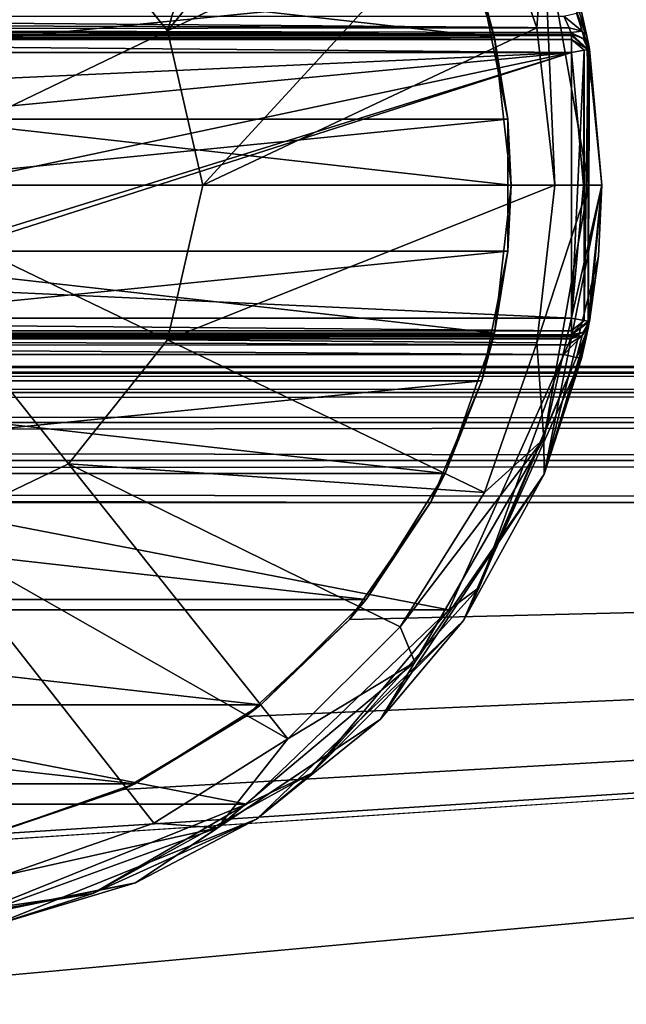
# Model space of a CAD drawing. Extents: x -54 to 446, y -6 to 1844.
# Tile 51 of 196: x 359 to 369, y 278 to 295. Entities that reach past the tile are written whole.
import ezdxf

# ---------------------------------------------------------------- set-up
doc = ezdxf.new("R2010")
doc.units = 0
doc.header["$LTSCALE"] = 52.148148
for name, color, linetype in [('105', 7, 'CONTINUOUS'), ('106', 7, 'CONTINUOUS'), ('108', 7, 'CONTINUOUS'), ('57', 7, 'CONTINUOUS'), ('59', 7, 'CONTINUOUS'), ('60', 7, 'CONTINUOUS'), ('61', 7, 'CONTINUOUS'), ('64', 7, 'CONTINUOUS'), ('946', 7, 'CONTINUOUS'), ('947', 7, 'CONTINUOUS'), ('948', 7, 'CONTINUOUS'), ('949', 7, 'CONTINUOUS'), ('950', 7, 'CONTINUOUS'), ('951', 7, 'CONTINUOUS'), ('952', 7, 'CONTINUOUS'), ('953', 7, 'CONTINUOUS'), ('958', 7, 'CONTINUOUS'), ('959', 7, 'CONTINUOUS'), ('960', 7, 'CONTINUOUS'), ('961', 7, 'CONTINUOUS'), ('962', 7, 'CONTINUOUS'), ('963', 7, 'CONTINUOUS'), ('967', 7, 'CONTINUOUS'), ('968', 7, 'CONTINUOUS'), ('969', 7, 'CONTINUOUS'), ('970', 7, 'CONTINUOUS'), ('974', 7, 'CONTINUOUS'), ('975', 7, 'CONTINUOUS'), ('976', 7, 'CONTINUOUS'), ('977', 7, 'CONTINUOUS'), ('978', 7, 'CONTINUOUS')]:
    doc.layers.add(name, color=color, linetype=linetype)

msp = doc.modelspace()

# ---------------------------------------------------------------- linework, layer by layer
at = {"layer": '105', "color": 7, "linetype": 'CONTINUOUS'}
for points in [[(345.487, 295.235, 19), (345.054, 293.093, 19), (366.513, 295.235, 19), (345.487, 295.235, 19)], [(366.513, 295.235, 19), (345.054, 293.093, 19), (366.946, 293.093, 19), (366.513, 295.235, 19)], [(345.054, 293.093, 19), (345.054, 290.907, 19), (366.946, 293.093, 19), (345.054, 293.093, 19)], [(366.946, 293.093, 19), (345.054, 290.907, 19), (366.946, 290.907, 19), (366.946, 293.093, 19)], [(345.054, 290.907, 19), (345.487, 288.765, 19), (366.946, 290.907, 19), (345.054, 290.907, 19)], [(366.946, 290.907, 19), (345.487, 288.765, 19), (366.513, 288.765, 19), (366.946, 290.907, 19)], [(345.487, 288.765, 19), (346.334, 286.75, 19), (366.513, 288.765, 19), (345.487, 288.765, 19)], [(346.334, 286.75, 19), (365.666, 286.75, 19), (366.513, 288.765, 19), (346.334, 286.75, 19)]]:
    msp.add_3dface(points, dxfattribs=at)
at = {"layer": '106', "color": 7, "linetype": 'CONTINUOUS'}
for points in [[(346.089, 296.773, -65.5), (366.724, 294.448, -65.5), (345.276, 294.448, -65.5), (346.089, 296.773, -65.5)], [(365.911, 296.773, -65.5), (366.724, 294.448, -65.5), (346.089, 296.773, -65.5), (365.911, 296.773, -65.5)], [(345.276, 294.448, -65.5), (367, 292, -65.5), (345, 292, -65.5), (345.276, 294.448, -65.5)], [(366.724, 294.448, -65.5), (367, 292, -65.5), (345.276, 294.448, -65.5), (366.724, 294.448, -65.5)], [(367, 292, -65.5), (366.724, 289.552, -65.5), (345, 292, -65.5), (367, 292, -65.5)], [(345, 292, -65.5), (366.724, 289.552, -65.5), (345.276, 289.552, -65.5), (345, 292, -65.5)], [(366.724, 289.552, -65.5), (365.911, 287.227, -65.5), (345.276, 289.552, -65.5), (366.724, 289.552, -65.5)], [(345.276, 289.552, -65.5), (365.911, 287.227, -65.5), (346.089, 287.227, -65.5), (345.276, 289.552, -65.5)], [(365.911, 287.227, -65.5), (364.6, 285.142, -65.5), (346.089, 287.227, -65.5), (365.911, 287.227, -65.5)], [(346.089, 287.227, -65.5), (364.6, 285.142, -65.5), (347.4, 285.142, -65.5), (346.089, 287.227, -65.5)], [(364.6, 285.142, -65.5), (362.858, 283.4, -65.5), (347.4, 285.142, -65.5), (364.6, 285.142, -65.5)], [(347.4, 285.142, -65.5), (362.858, 283.4, -65.5), (349.142, 283.4, -65.5), (347.4, 285.142, -65.5)], [(362.858, 283.4, -65.5), (360.773, 282.089, -65.5), (349.142, 283.4, -65.5), (362.858, 283.4, -65.5)], [(349.142, 283.4, -65.5), (360.773, 282.089, -65.5), (351.227, 282.089, -65.5), (349.142, 283.4, -65.5)], [(360.773, 282.089, -65.5), (358.448, 281.276, -65.5), (351.227, 282.089, -65.5), (360.773, 282.089, -65.5)]]:
    msp.add_3dface(points, dxfattribs=at)
at = {"layer": '108', "color": 7, "linetype": 'CONTINUOUS'}
for points in [[(366.513, 295.235, 19), (366.724, 294.448, -65.5), (365.911, 296.773, -65.5), (366.513, 295.235, 19)], [(366.513, 295.235, 19), (366.946, 293.093, 19), (366.724, 294.448, -65.5), (366.513, 295.235, 19)], [(366.946, 293.093, 19), (367, 292, -65.5), (366.724, 294.448, -65.5), (366.946, 293.093, 19)], [(366.946, 293.093, 19), (366.946, 290.907, 19), (367, 292, -65.5), (366.946, 293.093, 19)], [(366.946, 290.907, 19), (366.724, 289.552, -65.5), (367, 292, -65.5), (366.946, 290.907, 19)], [(366.946, 290.907, 19), (366.513, 288.765, 19), (366.724, 289.552, -65.5), (366.946, 290.907, 19)], [(366.513, 288.765, 19), (365.911, 287.227, -65.5), (366.724, 289.552, -65.5), (366.513, 288.765, 19)], [(366.513, 288.765, 19), (365.666, 286.75, 19), (365.911, 287.227, -65.5), (366.513, 288.765, 19)], [(365.666, 286.75, 19), (364.6, 285.142, -65.5), (365.911, 287.227, -65.5), (365.666, 286.75, 19)], [(365.666, 286.75, 19), (364.326, 284.812, 19), (364.6, 285.142, -65.5), (365.666, 286.75, 19)], [(364.326, 284.812, 19), (362.858, 283.4, -65.5), (364.6, 285.142, -65.5), (364.326, 284.812, 19)], [(364.326, 284.812, 19), (362.604, 283.203, 19), (362.858, 283.4, -65.5), (364.326, 284.812, 19)], [(362.604, 283.203, 19), (360.773, 282.089, -65.5), (362.858, 283.4, -65.5), (362.604, 283.203, 19)], [(362.604, 283.203, 19), (360.579, 281.998, 19), (360.773, 282.089, -65.5), (362.604, 283.203, 19)], [(360.579, 281.998, 19), (358.448, 281.276, -65.5), (360.773, 282.089, -65.5), (360.579, 281.998, 19)], [(360.579, 281.998, 19), (358.343, 281.252, 19), (358.448, 281.276, -65.5), (360.579, 281.998, 19)]]:
    msp.add_3dface(points, dxfattribs=at)
at = {"layer": '57', "color": 7, "linetype": 'CONTINUOUS'}
for points in [[(444, 286.75, 29), (-52, 286.75, 29), (444, 241.25, 29), (444, 286.75, 29)], [(-52, 286.75, 29), (-52, 241.25, 29), (444, 241.25, 29), (-52, 286.75, 29)]]:
    msp.add_3dface(points, dxfattribs=at)
at = {"layer": '59', "color": 7, "linetype": 'CONTINUOUS'}
for points in [[(444, 241.25, 19), (-52, 241.25, 19), (444, 286.75, 19), (444, 241.25, 19)], [(-52, 241.25, 19), (356, 281, 19), (444, 286.75, 19), (-52, 241.25, 19)], [(444, 286.75, 19), (356, 281, 19), (358.343, 281.252, 19), (444, 286.75, 19)], [(360.579, 281.998, 19), (444, 286.75, 19), (358.343, 281.252, 19), (360.579, 281.998, 19)], [(362.604, 283.203, 19), (444, 286.75, 19), (360.579, 281.998, 19), (362.604, 283.203, 19)], [(364.326, 284.812, 19), (444, 286.75, 19), (362.604, 283.203, 19), (364.326, 284.812, 19)], [(365.666, 286.75, 19), (444, 286.75, 19), (364.326, 284.812, 19), (365.666, 286.75, 19)]]:
    msp.add_3dface(points, dxfattribs=at)
at = {"layer": '60', "color": 7, "linetype": 'CONTINUOUS'}
for points in [[(-52, 289, 26.75), (444, 289, 26.75), (-52, 289, 21.25), (-52, 289, 26.75)], [(444, 289, 26.75), (444, 289, 21.25), (-52, 289, 21.25), (444, 289, 26.75)]]:
    msp.add_3dface(points, dxfattribs=at)
at = {"layer": '61', "color": 7, "linetype": 'CONTINUOUS'}
for points in [[(-52, 289, 26.75), (-52, 288.89, 27.445), (444, 289, 26.75), (-52, 289, 26.75)], [(444, 289, 26.75), (-52, 288.89, 27.445), (444, 288.89, 27.445), (444, 289, 26.75)], [(-52, 288.89, 27.445), (-52, 288.57, 28.073), (444, 288.89, 27.445), (-52, 288.89, 27.445)], [(444, 288.89, 27.445), (-52, 288.57, 28.073), (444, 288.57, 28.073), (444, 288.89, 27.445)], [(-52, 288.57, 28.073), (-52, 288.073, 28.57), (444, 288.57, 28.073), (-52, 288.57, 28.073)], [(444, 288.57, 28.073), (-52, 288.073, 28.57), (444, 288.073, 28.57), (444, 288.57, 28.073)], [(-52, 288.073, 28.57), (-52, 287.445, 28.89), (444, 288.073, 28.57), (-52, 288.073, 28.57)], [(444, 288.073, 28.57), (-52, 287.445, 28.89), (444, 287.445, 28.89), (444, 288.073, 28.57)], [(-52, 287.445, 28.89), (-52, 286.75, 29), (444, 287.445, 28.89), (-52, 287.445, 28.89)], [(444, 287.445, 28.89), (-52, 286.75, 29), (444, 286.75, 29), (444, 287.445, 28.89)]]:
    msp.add_3dface(points, dxfattribs=at)
at = {"layer": '64', "color": 7, "linetype": 'CONTINUOUS'}
for points in [[(444, 289, 21.25), (444, 288.89, 20.555), (-52, 289, 21.25), (444, 289, 21.25)], [(-52, 289, 21.25), (444, 288.89, 20.555), (-52, 288.89, 20.555), (-52, 289, 21.25)], [(444, 288.89, 20.555), (444, 288.57, 19.927), (-52, 288.89, 20.555), (444, 288.89, 20.555)], [(-52, 288.89, 20.555), (444, 288.57, 19.927), (-52, 288.57, 19.927), (-52, 288.89, 20.555)], [(444, 288.57, 19.927), (444, 288.073, 19.43), (-52, 288.57, 19.927), (444, 288.57, 19.927)], [(-52, 288.57, 19.927), (444, 288.073, 19.43), (-52, 288.073, 19.43), (-52, 288.57, 19.927)], [(444, 288.073, 19.43), (444, 287.445, 19.11), (-52, 288.073, 19.43), (444, 288.073, 19.43)], [(-52, 288.073, 19.43), (444, 287.445, 19.11), (-52, 287.445, 19.11), (-52, 288.073, 19.43)], [(365.666, 286.75, 19), (346.334, 286.75, 19), (-52, 287.445, 19.11), (365.666, 286.75, 19)], [(444, 286.75, 19), (365.666, 286.75, 19), (-52, 287.445, 19.11), (444, 286.75, 19)], [(444, 287.445, 19.11), (444, 286.75, 19), (-52, 287.445, 19.11), (444, 287.445, 19.11)]]:
    msp.add_3dface(points, dxfattribs=at)
at = {"layer": '946', "color": 7, "linetype": 'CONTINUOUS'}
for points in [[(344.126, 289.2, 29.5), (367.874, 289.2, 29.5), (365.97, 284.969, 29.5), (344.126, 289.2, 29.5)], [(346.03, 284.969, 29.5), (344.126, 289.2, 29.5), (365.97, 284.969, 29.5), (346.03, 284.969, 29.5)], [(349.376, 281.755, 29.5), (346.03, 284.969, 29.5), (362.624, 281.755, 29.5), (349.376, 281.755, 29.5)], [(362.624, 281.755, 29.5), (346.03, 284.969, 29.5), (365.97, 284.969, 29.5), (362.624, 281.755, 29.5)], [(358.32, 280.023, 29.5), (349.376, 281.755, 29.5), (362.624, 281.755, 29.5), (358.32, 280.023, 29.5)]]:
    msp.add_3dface(points, dxfattribs=at)
at = {"layer": '947', "color": 7, "linetype": 'CONTINUOUS'}
for points in [[(368.26, 294.439, 33.212), (368.166, 294.869, 29.8), (367.548, 296.784, 33.212), (368.26, 294.439, 33.212)], [(368.253, 294.472, 29.658), (368.166, 294.869, 29.8), (368.26, 294.439, 33.212), (368.253, 294.472, 29.658)], [(368.284, 294.315, 29.459), (368.253, 294.472, 29.658), (368.26, 294.439, 33.212), (368.284, 294.315, 29.459)], [(368.5, 292, 33.212), (368.284, 294.315, 29.459), (368.26, 294.439, 33.212), (368.5, 292, 33.212)], [(368.295, 294.254, 29.2), (368.284, 294.315, 29.459), (368.5, 292, 33.212), (368.295, 294.254, 29.2)], [(368.295, 294.254, 25.3), (368.295, 294.254, 29.2), (368.5, 292, 33.212), (368.295, 294.254, 25.3)], [(368.5, 292, 25.3), (368.295, 294.254, 25.3), (368.5, 292, 29.5), (368.5, 292, 25.3)], [(368.5, 292, 29.5), (368.295, 294.254, 25.3), (368.5, 292, 33.212), (368.5, 292, 29.5)], [(368.295, 289.746, 25.3), (368.5, 292, 25.3), (368.295, 289.746, 29.2), (368.295, 289.746, 25.3)], [(368.295, 289.746, 29.2), (368.5, 292, 25.3), (368.445, 290.827, 29.5), (368.295, 289.746, 29.2)], [(368.445, 290.827, 29.5), (368.5, 292, 25.3), (368.5, 292, 29.5), (368.445, 290.827, 29.5)], [(368.28, 289.664, 29.5), (368.292, 289.727, 29.347), (368.445, 290.827, 29.5), (368.28, 289.664, 29.5)], [(368.292, 289.727, 29.347), (368.295, 289.746, 29.2), (368.445, 290.827, 29.5), (368.292, 289.727, 29.347)]]:
    msp.add_3dface(points, dxfattribs=at)
at = {"layer": '948', "color": 7, "linetype": 'CONTINUOUS'}
for points in [[(359.677, 296.611, 35.171), (361.313, 294.559, 35.171), (363.308, 301.164, 34.188), (359.677, 296.611, 35.171)], [(363.308, 301.164, 34.188), (361.313, 294.559, 35.171), (365.164, 299.308, 34.188), (363.308, 301.164, 34.188)], [(365.164, 299.308, 34.188), (361.313, 294.559, 35.171), (366.56, 297.086, 34.188), (365.164, 299.308, 34.188)], [(359.677, 296.611, 35.171), (357.312, 297.749, 35.171), (356, 292, 35.5), (359.677, 296.611, 35.171)], [(361.313, 294.559, 35.171), (361.897, 292, 35.171), (366.56, 297.086, 34.188), (361.313, 294.559, 35.171)], [(366.56, 297.086, 34.188), (361.897, 292, 35.171), (367.427, 294.608, 34.188), (366.56, 297.086, 34.188)], [(361.313, 294.559, 35.171), (359.677, 296.611, 35.171), (356, 292, 35.5), (361.313, 294.559, 35.171)], [(361.897, 292, 35.171), (367.721, 292, 34.188), (367.427, 294.608, 34.188), (361.897, 292, 35.171)], [(361.897, 292, 35.171), (361.313, 294.559, 35.171), (356, 292, 35.5), (361.897, 292, 35.171)]]:
    msp.add_3dface(points, dxfattribs=at)
at = {"layer": '949', "color": 7, "linetype": 'CONTINUOUS'}
for points in [[(368.445, 290.827, 29.5), (368.5, 292, 29.5), (367.548, 287.216, 33.212), (368.445, 290.827, 29.5)], [(368.5, 292, 29.5), (368.5, 292, 33.212), (367.548, 287.216, 33.212), (368.5, 292, 29.5)], [(368.28, 289.664, 29.5), (368.445, 290.827, 29.5), (367.548, 287.216, 33.212), (368.28, 289.664, 29.5)], [(368.28, 289.664, 29.5), (367.548, 287.216, 33.212), (368.237, 289.45, 29.713), (368.28, 289.664, 29.5)], [(368.237, 289.45, 29.713), (367.548, 287.216, 33.212), (368.166, 289.131, 29.8), (368.237, 289.45, 29.713)], [(368.166, 289.131, 29.8), (367.548, 287.216, 33.212), (366.215, 284.796, 29.8), (368.166, 289.131, 29.8)], [(367.548, 287.216, 33.212), (364.839, 283.161, 33.212), (366.215, 284.796, 29.8), (367.548, 287.216, 33.212)], [(366.215, 284.796, 29.8), (364.839, 283.161, 33.212), (362.787, 281.503, 29.8), (366.215, 284.796, 29.8)], [(364.839, 283.161, 33.212), (360.784, 280.452, 33.212), (362.787, 281.503, 29.8), (364.839, 283.161, 33.212)], [(362.787, 281.503, 29.8), (360.784, 280.452, 33.212), (358.377, 279.728, 29.8), (362.787, 281.503, 29.8)], [(360.784, 280.452, 33.212), (356, 279.5, 33.212), (358.377, 279.728, 29.8), (360.784, 280.452, 33.212)]]:
    msp.add_3dface(points, dxfattribs=at)
at = {"layer": '950', "color": 7, "linetype": 'CONTINUOUS'}
for points in [[(361.897, 292, 35.171), (356, 292, 35.5), (361.313, 289.441, 35.171), (361.897, 292, 35.171)], [(356, 292, 35.5), (357.312, 286.251, 35.171), (359.677, 287.389, 35.171), (356, 292, 35.5)], [(356, 292, 35.5), (359.677, 287.389, 35.171), (361.313, 289.441, 35.171), (356, 292, 35.5)], [(367.721, 292, 34.188), (361.897, 292, 35.171), (361.313, 289.441, 35.171), (367.721, 292, 34.188)], [(367.721, 292, 34.188), (361.313, 289.441, 35.171), (367.427, 289.392, 34.188), (367.721, 292, 34.188)], [(361.313, 289.441, 35.171), (359.677, 287.389, 35.171), (366.56, 286.914, 34.188), (361.313, 289.441, 35.171)], [(367.427, 289.392, 34.188), (361.313, 289.441, 35.171), (366.56, 286.914, 34.188), (367.427, 289.392, 34.188)], [(359.677, 287.389, 35.171), (357.312, 286.251, 35.171), (363.308, 282.836, 34.188), (359.677, 287.389, 35.171)], [(366.56, 286.914, 34.188), (359.677, 287.389, 35.171), (365.164, 284.692, 34.188), (366.56, 286.914, 34.188)], [(365.164, 284.692, 34.188), (359.677, 287.389, 35.171), (363.308, 282.836, 34.188), (365.164, 284.692, 34.188)], [(363.308, 282.836, 34.188), (357.312, 286.251, 35.171), (361.086, 281.44, 34.188), (363.308, 282.836, 34.188)], [(361.086, 281.44, 34.188), (357.312, 286.251, 35.171), (358.608, 280.573, 34.188), (361.086, 281.44, 34.188)]]:
    msp.add_3dface(points, dxfattribs=at)
at = {"layer": '951', "color": 7, "linetype": 'CONTINUOUS'}
for points in [[(368, 294.2, 25), (356, 293.65, 25), (344, 294.2, 25), (368, 294.2, 25)], [(357.167, 293.167, 25), (356, 293.65, 25), (368, 294.2, 25), (357.167, 293.167, 25)], [(356, 290.35, 25), (357.167, 290.833, 25), (368, 294.2, 25), (356, 290.35, 25)], [(368, 289.8, 25), (356, 290.35, 25), (368, 294.2, 25), (368, 289.8, 25)], [(357.65, 292, 25), (357.167, 293.167, 25), (368, 294.2, 25), (357.65, 292, 25)], [(357.167, 290.833, 25), (357.65, 292, 25), (368, 294.2, 25), (357.167, 290.833, 25)], [(368.2, 292, 25), (368, 289.8, 25), (368, 294.2, 25), (368.2, 292, 25)], [(344, 289.8, 25), (356, 290.35, 25), (368, 289.8, 25), (344, 289.8, 25)]]:
    msp.add_3dface(points, dxfattribs=at)
at = {"layer": '952', "color": 7, "linetype": 'CONTINUOUS'}
for points in [[(344, 289.5, 25.3), (368, 289.5, 25.3), (344, 289.5, 29.2), (344, 289.5, 25.3)], [(344, 289.5, 29.2), (368, 289.5, 25.3), (368, 289.5, 29.2), (344, 289.5, 29.2)]]:
    msp.add_3dface(points, dxfattribs=at)
at = {"layer": '953', "color": 7, "linetype": 'CONTINUOUS'}
for points in [[(368, 294.5, 25.3), (344, 294.5, 25.3), (368, 294.5, 29.2), (368, 294.5, 25.3)], [(368, 294.5, 29.2), (344, 294.5, 25.3), (344, 294.5, 29.2), (368, 294.5, 29.2)]]:
    msp.add_3dface(points, dxfattribs=at)
at = {"layer": '958', "color": 7, "linetype": 'CONTINUOUS'}
for points in [[(367.721, 292, 34.188), (367.427, 289.392, 34.188), (368.281, 292, 33.836), (367.721, 292, 34.188)], [(368.281, 292, 33.836), (367.427, 289.392, 34.188), (367.541, 287.8, 33.836), (368.281, 292, 33.836)], [(367.548, 287.216, 33.212), (368.5, 292, 33.212), (367.541, 287.8, 33.836), (367.548, 287.216, 33.212)], [(368.5, 292, 33.212), (368.281, 292, 33.836), (367.541, 287.8, 33.836), (368.5, 292, 33.212)], [(367.427, 289.392, 34.188), (366.56, 286.914, 34.188), (367.541, 287.8, 33.836), (367.427, 289.392, 34.188)], [(366.56, 286.914, 34.188), (365.164, 284.692, 34.188), (367.541, 287.8, 33.836), (366.56, 286.914, 34.188)], [(367.541, 287.8, 33.836), (365.164, 284.692, 34.188), (365.408, 284.106, 33.836), (367.541, 287.8, 33.836)], [(367.548, 287.216, 33.212), (367.541, 287.8, 33.836), (365.408, 284.106, 33.836), (367.548, 287.216, 33.212)], [(364.839, 283.161, 33.212), (367.548, 287.216, 33.212), (365.408, 284.106, 33.836), (364.839, 283.161, 33.212)], [(365.164, 284.692, 34.188), (363.308, 282.836, 34.188), (365.408, 284.106, 33.836), (365.164, 284.692, 34.188)], [(364.839, 283.161, 33.212), (365.408, 284.106, 33.836), (362.141, 281.364, 33.836), (364.839, 283.161, 33.212)], [(365.408, 284.106, 33.836), (363.308, 282.836, 34.188), (362.141, 281.364, 33.836), (365.408, 284.106, 33.836)], [(360.784, 280.452, 33.212), (364.839, 283.161, 33.212), (362.141, 281.364, 33.836), (360.784, 280.452, 33.212)], [(363.308, 282.836, 34.188), (361.086, 281.44, 34.188), (362.141, 281.364, 33.836), (363.308, 282.836, 34.188)], [(360.784, 280.452, 33.212), (362.141, 281.364, 33.836), (358.133, 279.905, 33.836), (360.784, 280.452, 33.212)], [(362.141, 281.364, 33.836), (358.608, 280.573, 34.188), (358.133, 279.905, 33.836), (362.141, 281.364, 33.836)], [(361.086, 281.44, 34.188), (358.608, 280.573, 34.188), (362.141, 281.364, 33.836), (361.086, 281.44, 34.188)], [(356, 279.5, 33.212), (360.784, 280.452, 33.212), (358.133, 279.905, 33.836), (356, 279.5, 33.212)]]:
    msp.add_3dface(points, dxfattribs=at)
at = {"layer": '959', "color": 7, "linetype": 'CONTINUOUS'}
for points in [[(366.56, 297.086, 34.188), (367.427, 294.608, 34.188), (367.541, 296.2, 33.836), (366.56, 297.086, 34.188)], [(368.26, 294.439, 33.212), (367.548, 296.784, 33.212), (367.541, 296.2, 33.836), (368.26, 294.439, 33.212)], [(367.427, 294.608, 34.188), (367.721, 292, 34.188), (367.541, 296.2, 33.836), (367.427, 294.608, 34.188)], [(368.26, 294.439, 33.212), (367.541, 296.2, 33.836), (368.281, 292, 33.836), (368.26, 294.439, 33.212)], [(367.541, 296.2, 33.836), (367.721, 292, 34.188), (368.281, 292, 33.836), (367.541, 296.2, 33.836)], [(368.5, 292, 33.212), (368.26, 294.439, 33.212), (368.281, 292, 33.836), (368.5, 292, 33.212)]]:
    msp.add_3dface(points, dxfattribs=at)
at = {"layer": '960', "color": 7, "linetype": 'CONTINUOUS'}
for points in [[(344, 289.5, 29.2), (368, 289.5, 29.2), (367.997, 289.491, 29.274), (344, 289.5, 29.2)], [(344, 289.5, 29.2), (367.997, 289.491, 29.274), (344.003, 289.492, 29.269), (344, 289.5, 29.2)], [(367.985, 289.46, 29.35), (344.015, 289.46, 29.35), (344.003, 289.492, 29.269), (367.985, 289.46, 29.35)], [(367.997, 289.491, 29.274), (367.985, 289.46, 29.35), (344.003, 289.492, 29.269), (367.997, 289.491, 29.274)], [(344.058, 289.353, 29.458), (344.015, 289.46, 29.35), (367.943, 289.356, 29.457), (344.058, 289.353, 29.458)], [(367.943, 289.356, 29.457), (344.015, 289.46, 29.35), (367.985, 289.46, 29.35), (367.943, 289.356, 29.457)], [(367.874, 289.2, 29.5), (344.058, 289.353, 29.458), (367.943, 289.356, 29.457), (367.874, 289.2, 29.5)], [(367.874, 289.2, 29.5), (344.126, 289.2, 29.5), (344.058, 289.353, 29.458), (367.874, 289.2, 29.5)]]:
    msp.add_3dface(points, dxfattribs=at)
at = {"layer": '961', "color": 7, "linetype": 'CONTINUOUS'}
for points in [[(344.073, 294.683, 29.476), (344.126, 294.8, 29.5), (367.959, 294.606, 29.429), (344.073, 294.683, 29.476)], [(344.126, 294.8, 29.5), (367.874, 294.8, 29.5), (367.959, 294.606, 29.429), (344.126, 294.8, 29.5)], [(368, 294.5, 29.2), (344, 294.5, 29.2), (344.033, 294.586, 29.41), (368, 294.5, 29.2)], [(344.033, 294.586, 29.41), (344.073, 294.683, 29.476), (367.959, 294.606, 29.429), (344.033, 294.586, 29.41)], [(367.989, 294.529, 29.33), (344.033, 294.586, 29.41), (367.959, 294.606, 29.429), (367.989, 294.529, 29.33)], [(368, 294.5, 29.2), (344.033, 294.586, 29.41), (367.989, 294.529, 29.33), (368, 294.5, 29.2)]]:
    msp.add_3dface(points, dxfattribs=at)
at = {"layer": '962', "color": 7, "linetype": 'CONTINUOUS'}
for points in [[(368, 294.5, 25.3), (368, 294.5, 29.2), (368.192, 294.43, 29.2), (368, 294.5, 25.3)], [(368, 294.5, 25.3), (368.192, 294.43, 29.2), (368.192, 294.43, 25.3), (368, 294.5, 25.3)], [(368.295, 294.254, 29.2), (368.295, 294.254, 25.3), (368.192, 294.43, 25.3), (368.295, 294.254, 29.2)], [(368.212, 294.412, 29.2), (368.295, 294.254, 29.2), (368.192, 294.43, 25.3), (368.212, 294.412, 29.2)], [(368.192, 294.43, 29.2), (368.212, 294.412, 29.2), (368.192, 294.43, 25.3), (368.192, 294.43, 29.2)]]:
    msp.add_3dface(points, dxfattribs=at)
at = {"layer": '963', "color": 7, "linetype": 'CONTINUOUS'}
for points in [[(367.874, 294.8, 29.5), (368.081, 294.849, 29.588), (368.176, 294.55, 29.498), (367.874, 294.8, 29.5)], [(367.959, 294.606, 29.429), (367.874, 294.8, 29.5), (368.176, 294.55, 29.498), (367.959, 294.606, 29.429)], [(368.166, 294.869, 29.8), (368.253, 294.472, 29.658), (368.081, 294.849, 29.588), (368.166, 294.869, 29.8)], [(368.081, 294.849, 29.588), (368.253, 294.472, 29.658), (368.176, 294.55, 29.498), (368.081, 294.849, 29.588)], [(367.989, 294.529, 29.33), (367.959, 294.606, 29.429), (368.176, 294.55, 29.498), (367.989, 294.529, 29.33)], [(367.989, 294.529, 29.33), (368.176, 294.55, 29.498), (368.212, 294.412, 29.2), (367.989, 294.529, 29.33)], [(368, 294.5, 29.2), (367.989, 294.529, 29.33), (368.192, 294.43, 29.2), (368, 294.5, 29.2)], [(367.989, 294.529, 29.33), (368.212, 294.412, 29.2), (368.192, 294.43, 29.2), (367.989, 294.529, 29.33)], [(368.253, 294.472, 29.658), (368.284, 294.315, 29.459), (368.176, 294.55, 29.498), (368.253, 294.472, 29.658)], [(368.284, 294.315, 29.459), (368.295, 294.254, 29.2), (368.176, 294.55, 29.498), (368.284, 294.315, 29.459)], [(368.176, 294.55, 29.498), (368.295, 294.254, 29.2), (368.212, 294.412, 29.2), (368.176, 294.55, 29.498)]]:
    msp.add_3dface(points, dxfattribs=at)
at = {"layer": '967', "color": 7, "linetype": 'CONTINUOUS'}
for points in [[(368.295, 289.746, 25.3), (368.295, 289.746, 29.2), (368.192, 289.57, 29.2), (368.295, 289.746, 25.3)], [(368.295, 289.746, 25.3), (368.192, 289.57, 29.2), (368.192, 289.57, 25.3), (368.295, 289.746, 25.3)], [(368, 289.5, 29.2), (368, 289.5, 25.3), (368.192, 289.57, 25.3), (368, 289.5, 29.2)], [(368.192, 289.57, 29.2), (368, 289.5, 29.2), (368.192, 289.57, 25.3), (368.192, 289.57, 29.2)]]:
    msp.add_3dface(points, dxfattribs=at)
at = {"layer": '968', "color": 7, "linetype": 'CONTINUOUS'}
for points in [[(368.295, 289.746, 29.2), (368.292, 289.727, 29.347), (368.178, 289.512, 29.402), (368.295, 289.746, 29.2)], [(368.295, 289.746, 29.2), (368.178, 289.512, 29.402), (368.192, 289.57, 29.2), (368.295, 289.746, 29.2)], [(368.292, 289.727, 29.347), (368.28, 289.664, 29.5), (368.178, 289.512, 29.402), (368.292, 289.727, 29.347)], [(367.985, 289.46, 29.35), (367.997, 289.491, 29.274), (368.192, 289.57, 29.2), (367.985, 289.46, 29.35)], [(368.178, 289.512, 29.402), (367.985, 289.46, 29.35), (368.192, 289.57, 29.2), (368.178, 289.512, 29.402)], [(367.997, 289.491, 29.274), (368, 289.5, 29.2), (368.192, 289.57, 29.2), (367.997, 289.491, 29.274)]]:
    msp.add_3dface(points, dxfattribs=at)
at = {"layer": '969', "color": 7, "linetype": 'CONTINUOUS'}
for points in [[(368.28, 289.664, 29.5), (368.237, 289.45, 29.713), (368.081, 289.151, 29.588), (368.28, 289.664, 29.5)], [(368.28, 289.664, 29.5), (368.081, 289.151, 29.588), (368.178, 289.512, 29.402), (368.28, 289.664, 29.5)], [(367.874, 289.2, 29.5), (367.943, 289.356, 29.457), (368.178, 289.512, 29.402), (367.874, 289.2, 29.5)], [(368.081, 289.151, 29.588), (367.874, 289.2, 29.5), (368.178, 289.512, 29.402), (368.081, 289.151, 29.588)], [(367.943, 289.356, 29.457), (367.985, 289.46, 29.35), (368.178, 289.512, 29.402), (367.943, 289.356, 29.457)], [(368.237, 289.45, 29.713), (368.166, 289.131, 29.8), (368.081, 289.151, 29.588), (368.237, 289.45, 29.713)]]:
    msp.add_3dface(points, dxfattribs=at)
at = {"layer": '970', "color": 7, "linetype": 'CONTINUOUS'}
for points in [[(365.97, 284.969, 29.5), (367.874, 289.2, 29.5), (366.474, 285.34, 29.588), (365.97, 284.969, 29.5)], [(366.474, 285.34, 29.588), (367.874, 289.2, 29.5), (368.081, 289.151, 29.588), (366.474, 285.34, 29.588)], [(368.166, 289.131, 29.8), (366.215, 284.796, 29.8), (368.081, 289.151, 29.588), (368.166, 289.131, 29.8)], [(366.215, 284.796, 29.8), (366.474, 285.34, 29.588), (368.081, 289.151, 29.588), (366.215, 284.796, 29.8)], [(363.704, 282.268, 29.588), (365.97, 284.969, 29.5), (366.474, 285.34, 29.588), (363.704, 282.268, 29.588)], [(366.215, 284.796, 29.8), (363.704, 282.268, 29.588), (366.474, 285.34, 29.588), (366.215, 284.796, 29.8)], [(362.624, 281.755, 29.5), (365.97, 284.969, 29.5), (363.704, 282.268, 29.588), (362.624, 281.755, 29.5)], [(366.215, 284.796, 29.8), (362.787, 281.503, 29.8), (363.704, 282.268, 29.588), (366.215, 284.796, 29.8)], [(360.078, 280.277, 29.588), (362.624, 281.755, 29.5), (363.704, 282.268, 29.588), (360.078, 280.277, 29.588)], [(362.787, 281.503, 29.8), (360.078, 280.277, 29.588), (363.704, 282.268, 29.588), (362.787, 281.503, 29.8)], [(358.32, 280.023, 29.5), (362.624, 281.755, 29.5), (360.078, 280.277, 29.588), (358.32, 280.023, 29.5)], [(362.787, 281.503, 29.8), (358.377, 279.728, 29.8), (360.078, 280.277, 29.588), (362.787, 281.503, 29.8)], [(356, 279.588, 29.588), (358.32, 280.023, 29.5), (360.078, 280.277, 29.588), (356, 279.588, 29.588)], [(358.377, 279.728, 29.8), (356, 279.588, 29.588), (360.078, 280.277, 29.588), (358.377, 279.728, 29.8)]]:
    msp.add_3dface(points, dxfattribs=at)
at = {"layer": '974', "color": 7, "linetype": 'CONTINUOUS'}
for points in [[(344, 289.8, 25), (368, 289.8, 25), (368, 289.588, 25.088), (344, 289.8, 25)], [(344, 289.588, 25.088), (344, 289.8, 25), (368, 289.588, 25.088), (344, 289.588, 25.088)], [(344, 289.523, 25.186), (344, 289.588, 25.088), (368, 289.523, 25.186), (344, 289.523, 25.186)], [(344, 289.588, 25.088), (368, 289.588, 25.088), (368, 289.523, 25.186), (344, 289.588, 25.088)], [(368, 289.5, 25.3), (344, 289.5, 25.3), (344, 289.523, 25.186), (368, 289.5, 25.3)], [(368, 289.5, 25.3), (344, 289.523, 25.186), (368, 289.523, 25.186), (368, 289.5, 25.3)]]:
    msp.add_3dface(points, dxfattribs=at)
at = {"layer": '975', "color": 7, "linetype": 'CONTINUOUS'}
for points in [[(368, 289.8, 25), (368.209, 289.762, 25.089), (368, 289.588, 25.088), (368, 289.8, 25)], [(368.209, 289.762, 25.089), (368.273, 289.75, 25.187), (368, 289.523, 25.186), (368.209, 289.762, 25.089)], [(368, 289.588, 25.088), (368.209, 289.762, 25.089), (368, 289.523, 25.186), (368, 289.588, 25.088)], [(368.273, 289.75, 25.187), (368.295, 289.746, 25.3), (368, 289.523, 25.186), (368.273, 289.75, 25.187)], [(368.295, 289.746, 25.3), (368.192, 289.57, 25.3), (368, 289.523, 25.186), (368.295, 289.746, 25.3)], [(368.192, 289.57, 25.3), (368, 289.5, 25.3), (368, 289.523, 25.186), (368.192, 289.57, 25.3)]]:
    msp.add_3dface(points, dxfattribs=at)
at = {"layer": '976', "color": 7, "linetype": 'CONTINUOUS'}
for points in [[(368.209, 294.238, 25.088), (368.273, 294.25, 25.186), (368.209, 289.762, 25.089), (368.209, 294.238, 25.088)], [(368.209, 289.762, 25.089), (368.273, 294.25, 25.186), (368.273, 289.75, 25.187), (368.209, 289.762, 25.089)], [(368.295, 294.254, 25.3), (368.5, 292, 25.3), (368.273, 289.75, 25.187), (368.295, 294.254, 25.3)], [(368.273, 294.25, 25.186), (368.295, 294.254, 25.3), (368.273, 289.75, 25.187), (368.273, 294.25, 25.186)], [(368, 289.8, 25), (368.2, 292, 25), (368.209, 294.238, 25.088), (368, 289.8, 25)], [(368, 289.8, 25), (368.209, 294.238, 25.088), (368.209, 289.762, 25.089), (368, 289.8, 25)], [(368.2, 292, 25), (368, 294.2, 25), (368.209, 294.238, 25.088), (368.2, 292, 25)], [(368.5, 292, 25.3), (368.295, 289.746, 25.3), (368.273, 289.75, 25.187), (368.5, 292, 25.3)]]:
    msp.add_3dface(points, dxfattribs=at)
at = {"layer": '977', "color": 7, "linetype": 'CONTINUOUS'}
for points in [[(368, 294.5, 25.3), (368.192, 294.43, 25.3), (368.273, 294.25, 25.186), (368, 294.5, 25.3)], [(368, 294.478, 25.186), (368, 294.5, 25.3), (368.273, 294.25, 25.186), (368, 294.478, 25.186)], [(368, 294.413, 25.089), (368, 294.478, 25.186), (368.273, 294.25, 25.186), (368, 294.413, 25.089)], [(368, 294.2, 25), (368, 294.413, 25.089), (368.209, 294.238, 25.088), (368, 294.2, 25)], [(368.209, 294.238, 25.088), (368, 294.413, 25.089), (368.273, 294.25, 25.186), (368.209, 294.238, 25.088)], [(368.192, 294.43, 25.3), (368.295, 294.254, 25.3), (368.273, 294.25, 25.186), (368.192, 294.43, 25.3)]]:
    msp.add_3dface(points, dxfattribs=at)
at = {"layer": '978', "color": 7, "linetype": 'CONTINUOUS'}
for points in [[(344, 294.5, 25.3), (368, 294.5, 25.3), (368, 294.478, 25.186), (344, 294.5, 25.3)], [(344, 294.477, 25.186), (344, 294.5, 25.3), (368, 294.478, 25.186), (344, 294.477, 25.186)], [(368, 294.413, 25.089), (344, 294.477, 25.186), (368, 294.478, 25.186), (368, 294.413, 25.089)], [(344, 294.412, 25.088), (344, 294.477, 25.186), (368, 294.413, 25.089), (344, 294.412, 25.088)], [(368, 294.2, 25), (344, 294.412, 25.088), (368, 294.413, 25.089), (368, 294.2, 25)], [(368, 294.2, 25), (344, 294.2, 25), (344, 294.412, 25.088), (368, 294.2, 25)]]:
    msp.add_3dface(points, dxfattribs=at)

doc.saveas('drawing.dxf')
